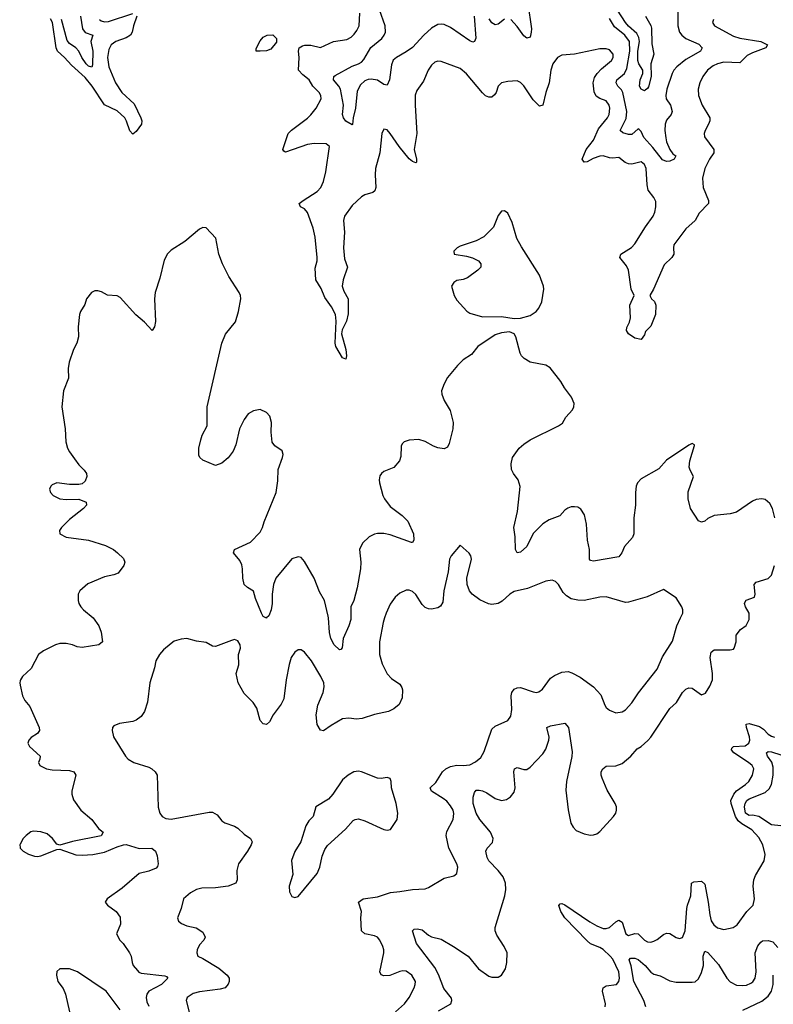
# Model space of a CAD drawing. Header units: inches. Extents: x 1954678 to 2060271, y 904822 to 1016299.
# Tile 26 of 256: x 1959997 to 1964742, y 937566 to 943768. Entities that reach past the tile are written whole.
import ezdxf

# ---------------------------------------------------------------- set-up
doc = ezdxf.new("R2010")
doc.units = ezdxf.units.IN
doc.header["$MEASUREMENT"] = 0
for name, color, linetype in [('B9953', 7, 'Continuous'), ('B9963', 7, 'Continuous'), ('B9964', 7, 'Continuous')]:
    doc.layers.add(name, color=color, linetype=linetype)

msp = doc.modelspace()

# ---------------------------------------------------------------- linework, layer by layer
at = {"layer": 'B9953', "color": 5, "elevation": 620}
for points in [[(1960000, 939603), (1959997.1, 939590), (1960000, 939577)], [(1960000, 938574.8), (1959997.3, 938570), (1960000, 938554)]]:
    msp.add_lwpolyline(points, dxfattribs=at)
at = {"layer": 'B9963', "color": 5}
for points, elevation in [([(1960459.3, 940000), (1960459.7, 939999.7), (1960495.3, 939950), (1960510.3, 939910), (1960518.4, 939850), (1960495.5, 939830), (1960390, 939814), (1960358, 939818), (1960330, 939830.9), (1960290, 939839.8), (1960250, 939838.3), (1960222.8, 939830), (1960147.2, 939792.8), (1960116.3, 939770), (1960070, 939680.9), (1960014.9, 939630), (1960001.6, 939610), (1960000, 939603)], 620), ([(1962294.4, 940000), (1962285.3, 939970), (1962262, 939850), (1962262.3, 939770), (1962278.3, 939710), (1962310, 939648.2), (1962337.5, 939617.5), (1962390, 939582), (1962402.6, 939562.6), (1962407.1, 939547.1), (1962404.2, 939495.8), (1962385.2, 939454.8), (1962352.9, 939427.1), (1962318.8, 939410), (1962230, 939391.3), (1962153.3, 939366.7), (1962118, 939362), (1962068.3, 939368.3), (1962030, 939364), (1961957.3, 939322.7), (1961910, 939289.3), (1961890, 939293.2), (1961870, 939329), (1961862.9, 939390), (1961873.3, 939450), (1961908.2, 939530), (1961913.9, 939566.1), (1961911.1, 939590), (1961893.5, 939630), (1961834.3, 939730), (1961790, 939783.7), (1961770, 939798), (1961750, 939798), (1961730, 939783.7), (1961707, 939750), (1961693.5, 939706.5), (1961674, 939610), (1961660.5, 939490), (1961642.8, 939457.2), (1961592.7, 939390), (1961570, 939345.2), (1961550, 939329.4), (1961530, 939333.6), (1961510, 939354.5), (1961490.7, 939430.7), (1961466.1, 939466.1), (1961410, 939522.9), (1961372.8, 939590), (1961359.6, 939650), (1961376.6, 939703.4), (1961374.7, 939770), (1961386.6, 939810), (1961385.4, 939830), (1961370, 939856.3), (1961350, 939863), (1961330, 939858.7), (1961230, 939819), (1961210, 939821.2), (1961170, 939845.2), (1961110, 939853.2), (1961050, 939869.4), (1961013.2, 939866.8), (1960970, 939853.2), (1960950, 939839.3), (1960901.7, 939798.3), (1960877.3, 939770), (1960854.8, 939730), (1960846.4, 939686.4), (1960817.1, 939590), (1960801.7, 939470), (1960783.7, 939410), (1960761.8, 939378.2), (1960730, 939355.6), (1960710, 939347.8), (1960626, 939334), (1960590, 939319.3), (1960582, 939310), (1960578.4, 939290), (1960588.5, 939250), (1960662.4, 939130), (1960680.5, 939110), (1960714.8, 939090), (1960810, 939058.9), (1960830, 939048.5), (1960850.4, 939030), (1960862.4, 939010), (1960867.9, 938807.9), (1960879.5, 938770), (1960893.4, 938750), (1960916.7, 938736.7), (1960950, 938731.5), (1961190, 938776.9), (1961210, 938776.9), (1961240.2, 938760.2), (1961270, 938722.4), (1961287.7, 938710), (1961350, 938689.2), (1961370, 938675.8), (1961410, 938638.5), (1961451.1, 938611.1), (1961460.3, 938590), (1961455.3, 938570), (1961431.6, 938530), (1961374.9, 938450), (1961363.6, 938410), (1961367.2, 938350), (1961357, 938330), (1961310, 938309.9), (1961230, 938300.5), (1961143, 938297), (1961111.2, 938288.8), (1961072.3, 938267.7), (1961029, 938231), (1961013.1, 938170), (1960990.4, 938110), (1960996.3, 938090), (1961014.9, 938074.9), (1961050, 938060.4), (1961108.1, 938048.1), (1961150, 938021), (1961164.9, 937990), (1961157.1, 937970), (1961130, 937940.9), (1961114.6, 937910), (1961112.2, 937890), (1961118, 937870), (1961150, 937854.9), (1961250, 937793.4), (1961302.4, 937750), (1961314.9, 937730), (1961316, 937710), (1961310, 937693.2), (1961290, 937669.7), (1961258.5, 937661.5), (1961130, 937645.4), (1961090, 937634), (1961050.6, 937610), (1961044.9, 937590), (1961075.1, 937475.1)], 640), ([(1961551.7, 940000), (1961550, 939998.3), (1961547, 940000)], 620), ([(1962081.7, 940000), (1962081.6, 939990), (1962069.3, 939950.7), (1962033.4, 939870), (1962027.9, 939812.1), (1962018.8, 939801.2), (1962010, 939799.5), (1961977.4, 939830), (1961956.8, 939870), (1961948.5, 939908.5), (1961940.2, 940000)], 620), ([(1962362, 937518), (1962418.9, 937570), (1962448.3, 937610), (1962481.3, 937670), (1962487.8, 937690), (1962488, 937710), (1962465.6, 937750), (1962430, 937774.8), (1962410, 937777.6), (1962390, 937772.9), (1962327.2, 937747.2), (1962290, 937744.5), (1962272, 937752), (1962265.1, 937770), (1962289.7, 937890), (1962289.7, 937910), (1962283.5, 937930), (1962265.1, 937970), (1962248.8, 937988.8), (1962230, 937997.6), (1962169.8, 938009.8), (1962148.9, 938028.9), (1962145, 938110), (1962148.4, 938150), (1962129.7, 938210), (1962159.3, 938230), (1962250, 938242.2), (1962331.4, 938271.4), (1962390, 938276), (1962470, 938290.2), (1962550, 938294), (1962570, 938301.6), (1962670, 938360.5), (1962730, 938374.8), (1962749.4, 938390.6), (1962755.6, 938430), (1962749.6, 938450), (1962698.5, 938550), (1962682.2, 938630), (1962685.6, 938654.4), (1962726.3, 938730), (1962731.2, 938768.8), (1962725.1, 938790), (1962710, 938817), (1962685.3, 938845.3), (1962663.5, 938863.5), (1962590, 938908.2), (1962582, 938930), (1962616.9, 938963.1), (1962658.4, 939030), (1962678.9, 939050), (1962710, 939065), (1962748.2, 939071.8), (1962790, 939069.3), (1962830, 939075.2), (1962866.7, 939093.3), (1962899.4, 939120.6), (1962920.9, 939159.1), (1962970, 939299.5), (1962990, 939317.2), (1963070, 939354.4), (1963090, 939380.7), (1963096.2, 939423.8), (1963092, 939510), (1963095.8, 939530), (1963110, 939550.4), (1963130, 939559.5), (1963150, 939561.7), (1963230, 939533.6), (1963250, 939530.2), (1963265.7, 939534.3), (1963288.1, 939551.9), (1963339.6, 939620.4), (1963363, 939637), (1963410, 939657.6), (1963450, 939663.1), (1963473.7, 939653.7), (1963525.8, 939625.8), (1963610, 939565.5), (1963655.8, 939515.8), (1963680.5, 939450), (1963690, 939434.8), (1963710, 939419.1), (1963750, 939403), (1963790, 939408.4), (1963810, 939420.5), (1963850, 939464), (1963893, 939527), (1964010, 939678), (1964044.9, 939755.1), (1964106.2, 939853.8), (1964134, 939950), (1964157.1, 940000)], 640), ([(1962634.5, 937525.5), (1962710.7, 937570), (1962718.3, 937590), (1962715.8, 937604.2), (1962666.7, 937666.7), (1962633, 937753), (1962610, 937797.1), (1962495.6, 937950), (1962469.3, 938030), (1962481.3, 938038.7), (1962498.7, 938041.3), (1962530, 938036), (1962570, 938001.5), (1962590, 937991.7), (1962650, 937976.1), (1962728.5, 937930), (1962820.3, 937870), (1962884.6, 937790), (1962950, 937744), (1962970, 937737.7), (1963010, 937736.5), (1963030.7, 937749.3), (1963056.4, 937790), (1963064, 937830), (1963065.1, 937890), (1963047.3, 937930), (1963001.8, 938001.8), (1962991, 938030), (1962989.7, 938049.7), (1963051, 938250), (1963056.9, 938290), (1963055.8, 938330), (1963041.7, 938370), (1963009.8, 938410), (1962951.3, 938470), (1962939.6, 938490), (1962932, 938530), (1962940.7, 938550), (1962973.9, 938586.1), (1962978.5, 938610), (1962961.9, 938650), (1962894.8, 938730), (1962870.4, 938770), (1962851.1, 938830), (1962851.2, 938870), (1962859.4, 938900.6), (1962870, 938914), (1962890, 938915.5), (1962910, 938911), (1962937.7, 938897.7), (1962990, 938861.8), (1963030, 938850.2), (1963062.8, 938857.2), (1963087.3, 938872.7), (1963110, 938901.6), (1963117, 938930), (1963107.8, 939030), (1963111.3, 939048.7), (1963130, 939056.9), (1963170, 939045.5), (1963190, 939046), (1963210, 939060.3), (1963290, 939144.2), (1963310, 939173.4), (1963328.7, 939230), (1963329.8, 939249.8), (1963316.2, 939310), (1963338.9, 939321.1), (1963430, 939338), (1963451.4, 939310), (1963476, 939156), (1963473.6, 939126.4), (1963439.2, 938970), (1963435.3, 938915.2), (1963450, 938792), (1963467.5, 938707.5), (1963480.9, 938680.9), (1963500.8, 938660.8), (1963550, 938639.5), (1963590, 938632), (1963610, 938634), (1963630, 938640.4), (1963650, 938654.9), (1963736, 938750), (1963749.3, 938770), (1963755.1, 938790), (1963754.5, 938810), (1963746.6, 938830), (1963694.8, 938914.8), (1963663.5, 938990), (1963657.2, 939010), (1963657.7, 939030), (1963668.3, 939050), (1963690, 939066), (1963750, 939068), (1963790, 939083.6), (1963844.2, 939130), (1963885, 939175), (1963910, 939190.3), (1963952.5, 939227.5), (1963971.1, 939248.9), (1964090, 939428.5), (1964132.7, 939467.3), (1964169.8, 939530), (1964190, 939550.3), (1964210, 939559.5), (1964230, 939556.4), (1964290, 939515.5), (1964314.5, 939525.5), (1964342.6, 939570), (1964358.7, 939610), (1964358.9, 939650), (1964343.1, 939750), (1964350, 939784), (1964370, 939798), (1964470, 939799.3), (1964490, 939804), (1964496, 939810), (1964507, 939850), (1964507.8, 939892.2), (1964534, 939926), (1964570, 939953), (1964589.7, 939990), (1964589.4, 940000)], 620), ([(1960000, 939577), (1960014.9, 939510), (1960030, 939480.7), (1960061.2, 939441.2), (1960120.4, 939310), (1960121.6, 939290), (1960110, 939272.7), (1960070, 939247), (1960054.9, 939230), (1960048.8, 939210), (1960058.9, 939190), (1960125.5, 939130), (1960124, 939110), (1960114.8, 939090), (1960124, 939070), (1960166, 939050), (1960202.2, 939042.2), (1960310, 939038.6), (1960338, 939030), (1960350.3, 939010), (1960324.9, 938910), (1960324.9, 938890), (1960335, 938855), (1960381.1, 938790), (1960450.4, 938730), (1960493.8, 938673.8), (1960522.8, 938650), (1960510, 938627.6), (1960329, 938591), (1960250, 938568), (1960230, 938574), (1960204.5, 938610), (1960170, 938639.7), (1960130, 938652.4), (1960083.6, 938656.4), (1960067.4, 938652.6), (1960037.1, 938630), (1960019.3, 938610), (1960000, 938574.8)], 620), ([(1963683, 937550), (1963685.9, 937570), (1963667, 937650), (1963669.9, 937670.1), (1963690, 937682.2), (1963754, 937690), (1963769.8, 937710), (1963772.5, 937730), (1963769.8, 937770), (1963730.9, 937850), (1963715.2, 937870), (1963670, 937911.4), (1963650, 937923.6), (1963590, 937946.6), (1963570, 937965), (1963429.9, 938110), (1963403.2, 938150), (1963391.7, 938188.3), (1963400.4, 938199.6), (1963410, 938201.1), (1963430, 938191.8), (1963586.4, 938086.4), (1963630, 938061), (1963670, 938044.7), (1963690, 938043.5), (1963710, 938049.4), (1963750, 938086.4), (1963770, 938096.5), (1963790, 938083.1), (1963812.2, 938010), (1963830, 937999.7), (1963870, 938013), (1963890, 938009.2), (1963930, 937970.2), (1963950, 937960.2), (1963970, 937957.8), (1963990, 937963.9), (1964010, 937973.8), (1964050, 938005.2), (1964070, 938014), (1964090, 938011.7), (1964130, 937986.7), (1964150, 937980.4), (1964170, 937987.7), (1964187.7, 938030), (1964197.7, 938170), (1964200.5, 938190), (1964222.1, 938250), (1964226.3, 938330), (1964242.2, 938337.8), (1964290, 938341.1), (1964310, 938322.8), (1964332.5, 938210), (1964341, 938130), (1964351.3, 938091.3), (1964366.7, 938066.7), (1964390, 938047.1), (1964430, 938038.2), (1964489.8, 938050.2), (1964514, 938066), (1964575.8, 938150), (1964614.5, 938190), (1964622.2, 938230), (1964615.3, 938310), (1964618, 938350), (1964630, 938378), (1964684.5, 938470), (1964690.7, 938510), (1964674.7, 938570), (1964650, 938616.8), (1964605.4, 938665.4), (1964543.2, 938703.2), (1964521.4, 938721.4), (1964504.5, 938750), (1964477.2, 938830), (1964474.8, 938850), (1964492.9, 938890), (1964509.8, 938910), (1964566.5, 938950), (1964586.5, 938970), (1964609.9, 939010), (1964618, 939050), (1964609, 939070), (1964585.8, 939090), (1964494.1, 939150), (1964479.1, 939170), (1964481.4, 939178.6), (1964490.7, 939189.3), (1964565.1, 939194.9), (1964588.3, 939211.7), (1964593.4, 939230), (1964592.5, 939250), (1964572.4, 939310), (1964570, 939330.4), (1964590, 939334), (1964655.6, 939315.6), (1964679.5, 939299.5), (1964710, 939267.4), (1964730, 939254.8), (1964750, 939248.9)], 580), ([(1964788.8, 938691.2), (1964730, 938697.2), (1964650, 938748.6), (1964610, 938757.7), (1964590, 938754.4), (1964565.9, 938770), (1964560.6, 938810), (1964563.6, 938830), (1964575.3, 938850), (1964590, 938860.1), (1964690, 938899.4), (1964716.3, 938923.7), (1964729.2, 938950), (1964740.7, 939010), (1964740.6, 939060.6), (1964731.5, 939091.5), (1964704.8, 939130), (1964697.7, 939150), (1964710, 939158), (1964730, 939156), (1964790, 939137)], 560), ([(1960000, 938554), (1960000.7, 938550), (1960018.8, 938530), (1960052, 938512), (1960090, 938499.5), (1960110, 938497.6), (1960130, 938501.3), (1960230, 938541), (1960250, 938542.8), (1960350, 938507.4), (1960390, 938504.9), (1960458, 938510), (1960530, 938524.9), (1960610, 938559), (1960650, 938571.4), (1960667.6, 938572.4), (1960748.2, 938548.2), (1960830, 938550.1), (1960851.6, 938531.6), (1960861.9, 938501.9), (1960869.5, 938450.5), (1960865.6, 938434.4), (1960856.6, 938423.4), (1960810, 938405.7), (1960749.2, 938390), (1960641.3, 938298.7), (1960547.3, 938230), (1960534.8, 938210), (1960550.7, 938190), (1960604.9, 938150), (1960630, 938116), (1960632.7, 938070), (1960607, 938010), (1960627.4, 937970), (1960648.5, 937948.5), (1960688.7, 937890), (1960699.5, 937870), (1960704.4, 937830), (1960712.2, 937810), (1960738.2, 937778.2), (1960747.7, 937767.7), (1960762.5, 937762.5), (1960910, 937745.5), (1960921.4, 937741.4), (1960930.2, 937730.2), (1960889.1, 937690), (1960809.2, 937650), (1960797.2, 937630), (1960794, 937610), (1960798.3, 937581.7), (1960810, 937554)], 620), ([(1963938.2, 937550), (1963926.9, 937590), (1963863.2, 937710), (1963847.5, 937807.5), (1963834, 937846), (1963842.8, 937857.2), (1963870, 937857.7), (1963890, 937849.4), (1963935.4, 937810), (1963970, 937767.6), (1963990, 937756), (1964030, 937746.5), (1964090, 937713.6), (1964130, 937704.7), (1964230, 937704.6), (1964250, 937708.7), (1964270, 937726), (1964290, 937767), (1964301.1, 937810), (1964299.8, 937870), (1964310, 937901.3), (1964330, 937892.7), (1964397.2, 937817.2), (1964450, 937731.6), (1964470, 937706.7), (1964510, 937687.2), (1964550, 937684), (1964572.8, 937687.2), (1964600.9, 937699.1), (1964612.2, 937707.8), (1964626.4, 937730), (1964633.3, 937770), (1964628.4, 937890), (1964644.6, 937935.4), (1964662.1, 937957.9), (1964674.6, 937965.4), (1964710, 937968.1), (1964738.8, 937958.8), (1964770, 937924.9)], 560), ([(1960630.5, 937530.5), (1960542, 937650), (1960360.6, 937770), (1960310, 937789.9), (1960250, 937790.6), (1960230, 937771.8), (1960228.4, 937750), (1960237.5, 937710), (1960270, 937666), (1960286.2, 937630), (1960310, 937518)], 620), ([(1964550, 937530.2), (1964670, 937585.4), (1964710, 937616.6), (1964730.3, 937649.7), (1964739.7, 937690), (1964741.7, 937750)], 540)]:
    msp.add_lwpolyline(points, dxfattribs=dict(at, elevation=elevation))
at = {"layer": 'B9963', "color": 5, "elevation": 660}
msp.add_lwpolyline([(1962130, 939035.1), (1962101, 939030), (1962064, 939010), (1962030, 938980.9), (1961968.4, 938890), (1961941.2, 938858.8), (1961861, 938810), (1961844, 938750), (1961818.3, 938721.7), (1961798, 938690), (1961766, 938590), (1961730, 938528.7), (1961708.6, 938471.4), (1961716.1, 938383.9), (1961694, 938310), (1961694.8, 938274.8), (1961710, 938246), (1961730, 938238), (1961750, 938246), (1961869.5, 938390), (1961887.3, 938430), (1961900.8, 938499.2), (1961918.3, 938541.7), (1961934.1, 938565.9), (1962049.2, 938670), (1962097, 938723), (1962110, 938730.7), (1962130, 938733.4), (1962170, 938722), (1962290, 938667.3), (1962310, 938662.8), (1962332.3, 938667.7), (1962372.7, 938730), (1962378, 938770), (1962367.3, 938830), (1962337.6, 938930), (1962335.6, 938970), (1962329.3, 938989.3), (1962310, 938995.1), (1962272.5, 938987.5), (1962250.4, 938989.6), (1962150, 939031.3)], close=True, dxfattribs=at)
at = {"layer": 'B9964', "color": 5}
for points, elevation in [([(1963196.9, 943870), (1963218.8, 943710), (1963218.1, 943690), (1963210, 943657.6), (1963190, 943651), (1963170, 943666.8), (1963130, 943725), (1963090, 943768.8)], 560), ([(1963936.9, 943790), (1963970.8, 943730.8), (1963975.3, 943715.3), (1963976.6, 943616.6), (1963988.4, 943550), (1963970.1, 943490), (1963972.2, 943410), (1963955.1, 943344.9), (1963950, 943334.5), (1963935.8, 943324.2), (1963930, 943320.7), (1963910, 943329.3), (1963899.7, 943350), (1963903.1, 943390), (1963920.8, 943430), (1963919.8, 943450), (1963894.9, 943490), (1963889.2, 943510), (1963888.1, 943570), (1963899.5, 943630), (1963896, 943656), (1963881.8, 943681.8), (1963830, 943727), (1963811.6, 943750), (1963734.2, 943870)], 540), ([(1960735, 943790), (1960712.7, 943730), (1960705.7, 943690), (1960694.7, 943670), (1960667.3, 943652.7), (1960602, 943630), (1960572.1, 943610), (1960559, 943581), (1960550.1, 943530), (1960559.3, 943470), (1960600.1, 943370), (1960640.8, 943310), (1960718.3, 943238.3), (1960760.1, 943150), (1960766.1, 943130), (1960764.6, 943110), (1960730, 943063.5), (1960710, 943046.3), (1960690, 943067.3), (1960669.4, 943129.4), (1960658, 943150), (1960610, 943193.3), (1960530.9, 943230.9), (1960453, 943350), (1960410, 943403.2), (1960322.4, 943482.4), (1960279.5, 943530), (1960235, 943570), (1960226.7, 943590), (1960204.3, 943750), (1960190, 943773.1)], 580), ([(1960379.8, 943790), (1960391.6, 943710), (1960410, 943687.2), (1960457.6, 943670), (1960445.5, 943630), (1960456.9, 943570), (1960456.2, 943483.8), (1960452, 943468), (1960430, 943474.9), (1960415.4, 943490), (1960388, 943530), (1960369.4, 943570), (1960350.5, 943590.5), (1960310, 943617.7), (1960296.2, 943636.2), (1960261, 943770)], 560), ([(1960499.7, 943770), (1960510, 943760.2), (1960530, 943754.3), (1960556, 943756), (1960710, 943807.1)], 580), ([(1964364.4, 943770), (1964358.4, 943750), (1964370.4, 943730), (1964490, 943663.2), (1964530, 943651.5), (1964662.8, 943630), (1964704, 943610), (1964694, 943590), (1964610, 943559.4), (1964577.9, 943542.1), (1964530, 943497.1), (1964430, 943500.8), (1964390, 943490.5), (1964363.2, 943476.8), (1964328, 943450), (1964298.6, 943410), (1964278.2, 943370), (1964268.2, 943330), (1964270.2, 943290), (1964294.7, 943230), (1964342.3, 943150), (1964341.5, 943130), (1964334, 943110), (1964311.8, 943070), (1964307.2, 943050), (1964308.9, 943030), (1964368.1, 942950), (1964366.2, 942930), (1964339.1, 942890), (1964310.2, 942830), (1964295.5, 942770), (1964299.7, 942710), (1964333.4, 942630), (1964332.8, 942610), (1964275.5, 942550), (1964250, 942503.9), (1964190.2, 942450), (1964115.8, 942350), (1964112.6, 942330), (1964115.6, 942290), (1964102.6, 942270), (1964055.5, 942224.5), (1963986.6, 942070), (1963964, 942030), (1963974.7, 942010), (1963992.6, 941992.6), (1964002.5, 941970), (1964000.7, 941910), (1963970, 941837.2), (1963936.8, 941803.2), (1963930, 941783.7), (1963910, 941753.2), (1963870, 941761.2), (1963830, 941788.2), (1963817.7, 941810), (1963820.4, 941830), (1963836.4, 941863.6), (1963842.8, 941890), (1963838.5, 941970), (1963866, 942030), (1963846.8, 942070), (1963829.9, 942190), (1963817.1, 942217.1), (1963775.8, 942270), (1963781.6, 942290), (1963847.9, 942332.1), (1963870, 942355.2), (1963936.6, 942463.4), (1963984.6, 942530), (1963994.9, 942554.9), (1964002.8, 942590), (1964002, 942622), (1963990, 942647.6), (1963954.3, 942694.3), (1963947.6, 942727.6), (1963941.2, 942830), (1963930, 942856.3), (1963910, 942872.1), (1963850, 942858.8), (1963830, 942860.5), (1963809.4, 942869.4), (1963770, 942900.9), (1963730, 942895.2), (1963710, 942896.8), (1963670.9, 942910.9), (1963650, 942908.8), (1963606.8, 942893.2), (1963570, 942873.6), (1963550, 942869.8), (1963537.6, 942890), (1963563.2, 942950), (1963609.9, 943010), (1963640.4, 943079.6), (1963698, 943150), (1963708.8, 943170), (1963712.3, 943210), (1963708.6, 943230), (1963690, 943256), (1963650, 943270.9), (1963626.6, 943286.6), (1963613.6, 943313.6), (1963606.6, 943370), (1963616.4, 943403.6), (1963632.7, 943430), (1963660.6, 943459.4), (1963722, 943510), (1963733.5, 943530), (1963733.7, 943550), (1963710, 943577.7), (1963690, 943585.1), (1963650, 943585.3), (1963490, 943550.9), (1963410, 943544.2), (1963383, 943530), (1963353.7, 943490), (1963340.3, 943450), (1963330.2, 943370), (1963309.4, 943310), (1963290.2, 943229.8), (1963270, 943223), (1963230, 943263.5), (1963170, 943351.5), (1963150, 943372), (1963130, 943382.9), (1963070, 943378.9), (1963030, 943369.6), (1963010.2, 943349.8), (1962996.9, 943310), (1962985.9, 943294.1), (1962970, 943280.4), (1962950, 943279.4), (1962930, 943288.2), (1962910, 943308.1), (1962810, 943427.1), (1962770, 943460.5), (1962650, 943504.7), (1962630, 943506), (1962610, 943499.6), (1962590, 943482), (1962568.5, 943450), (1962539.9, 943380.1), (1962497.5, 943322.5), (1962487.7, 943292.3), (1962487, 943230), (1962497.6, 943050), (1962480.9, 942950), (1962494.7, 942890), (1962494.9, 942870), (1962490, 942866), (1962470, 942874.3), (1962450, 942892.4), (1962387.1, 942970), (1962330, 943051.5), (1962310, 943073.6), (1962290, 943078), (1962277, 943050), (1962264.6, 942930), (1962237.8, 942830), (1962234.8, 942790), (1962238.9, 942710), (1962233.6, 942690), (1962221, 942679), (1962170, 942665.1), (1962150, 942652.9), (1962090, 942598.5), (1962041.6, 942530), (1962035.9, 942504.1), (1962041.3, 942430), (1962035.5, 942330), (1962042.5, 942262.5), (1962060.7, 942210), (1962033.2, 942130), (1962028, 942090), (1962037, 942057), (1962066, 942010), (1962064.1, 941915.9), (1962054.9, 941870), (1962026.5, 941813.5), (1962023.7, 941790), (1962050.2, 941689.8), (1962054, 941650), (1962050, 941629), (1962030, 941638), (1961987.4, 941710), (1961983.8, 941730), (1961988.7, 941870), (1961984.7, 941910), (1961960, 941960), (1961918.7, 942018.7), (1961894, 942074), (1961861, 942130), (1961858, 942202), (1961870.8, 942249.2), (1961870.8, 942269.2), (1961857.9, 942397.9), (1961845.6, 942454.4), (1961810, 942554.5), (1961790, 942577.4), (1961765.6, 942590), (1961757.4, 942610), (1961781.5, 942630), (1961870, 942686.3), (1961892.6, 942710), (1961910, 942748.5), (1961923.7, 942810), (1961947, 942970), (1961926.6, 942986.6), (1961850, 942988.7), (1961810, 942981.2), (1961670, 942934.5), (1961660.1, 942940.1), (1961654.5, 942950), (1961686.6, 943050), (1961707.9, 943072.1), (1961810, 943147.6), (1961830, 943168.3), (1961863.7, 943210), (1961894.2, 943270), (1961892.9, 943290), (1961882.8, 943310), (1961842.5, 943350), (1961819.7, 943390), (1961779.7, 943419.7), (1961752.8, 943450), (1961756.2, 943530), (1961753.2, 943570), (1961757.2, 943590), (1961776.9, 943603.1), (1961792.8, 943607.2), (1961830, 943606.5), (1961890, 943593), (1961973.2, 943630), (1962056.6, 943643.4), (1962083.1, 943656.9), (1962103.6, 943676.4), (1962120.3, 943699.7), (1962133.6, 943730), (1962138.8, 943810)], 580), ([(1962858.3, 943790), (1962868.8, 943651.2), (1962860.7, 943630), (1962850, 943625.4), (1962830, 943634.8), (1962710, 943719.4), (1962670, 943737), (1962650, 943740.2), (1962630, 943737.3), (1962590, 943715.3), (1962540.7, 943670), (1962470, 943593.7), (1962430, 943564.5), (1962368.8, 943530), (1962347.7, 943512.3), (1962337, 943483), (1962325.5, 943390), (1962310, 943355.1), (1962290, 943359.7), (1962250, 943386.3), (1962210, 943393.9), (1962190, 943391.2), (1962170, 943382.3), (1962141.9, 943358.1), (1962122.3, 943317.7), (1962112, 943210), (1962096.8, 943150), (1962092.9, 943107.1), (1962090, 943105.6), (1962050, 943128.8), (1962035.4, 943150), (1962029.6, 943170), (1962035.1, 943230), (1962016.1, 943330), (1962006.5, 943350), (1961972.2, 943390), (1961974.7, 943410), (1961983.7, 943416.3), (1962090, 943475.5), (1962131.1, 943488.9), (1962150, 943499.8), (1962163.8, 943516.2), (1962207.9, 943592.1), (1962277, 943650), (1962292, 943670), (1962299.5, 943690), (1962297.5, 943730), (1962261.8, 943830)], 560), ([(1964139.5, 943830), (1964140.2, 943730), (1964151.4, 943690), (1964166.3, 943670), (1964191.7, 943650), (1964272.9, 943612.9), (1964294.6, 943590), (1964283.1, 943570), (1964190, 943517), (1964133.5, 943470), (1964116.3, 943450), (1964104.3, 943430), (1964071.6, 943330), (1964064.1, 943290), (1964066.6, 943270), (1964093.7, 943230), (1964104.6, 943190), (1964098, 943170), (1964070, 943134), (1964061.8, 943110), (1964058.9, 943070), (1964064.6, 943024.6), (1964070, 942998), (1964090.9, 942950.9), (1964110, 942923), (1964127.3, 942910), (1964117.1, 942890), (1964090, 942876.5), (1964070, 942875), (1964045, 942885), (1963983.4, 942963.4), (1963925.7, 943025.7), (1963910, 943062.9), (1963896.9, 943076.9), (1963890, 943079.8), (1963850, 943045.1), (1963830, 943044.8), (1963794.7, 943054.7), (1963777.4, 943070), (1963814.2, 943145.8), (1963820.1, 943190), (1963795.3, 943310), (1963786.8, 943326.8), (1963763.4, 943350), (1963751.3, 943370), (1963757, 943390), (1963804, 943430), (1963819.8, 943460.2), (1963837.6, 943570), (1963836.6, 943630), (1963806.6, 943670), (1963742.1, 943722.1), (1963710, 943776.2)], 560), ([(1963050, 943770.9), (1963010, 943739.7), (1962990, 943736.3), (1962970, 943747.8), (1962952.6, 943772.6)], 560), ([(1961547, 940000), (1961530, 940009.7), (1961519.3, 940030), (1961482.1, 940122.1), (1961470, 940169.4), (1961431, 940191), (1961411.1, 940211.1), (1961401.7, 940250), (1961400.4, 940310), (1961395.2, 940335.2), (1961382, 940362), (1961342.7, 940410), (1961349.3, 940430), (1961450, 940477.3), (1961510, 940540.9), (1961525.8, 940570), (1961535.6, 940604.4), (1961611.3, 940790), (1961622.8, 940862.8), (1961624.8, 940935.2), (1961652.6, 941010), (1961655.8, 941030), (1961650, 941052), (1961603.3, 941083.3), (1961587.2, 941107.3), (1961580.4, 941170), (1961582.6, 941230), (1961570.9, 941270.9), (1961550, 941293), (1961510, 941312.3), (1961470, 941304.8), (1961434.7, 941285.3), (1961410, 941249.5), (1961381.5, 941190), (1961357.3, 941090), (1961340.3, 941050), (1961310, 941007.3), (1961270, 940974), (1961230, 940959), (1961150, 940994.5), (1961131.2, 941011.2), (1961125.1, 941025.1), (1961125.1, 941070), (1961137.6, 941122.4), (1961146.6, 941150), (1961177.2, 941210), (1961178.3, 941330), (1961269.6, 941730), (1961292.7, 941787.3), (1961355.8, 941864.2), (1961375.3, 941930), (1961388.3, 942010), (1961388, 942030), (1961378.7, 942050), (1961314.7, 942150), (1961274.5, 942230), (1961251.7, 942291.7), (1961230.9, 942390.9), (1961170, 942457.2), (1961150, 942459), (1961130, 942449.2), (1961036, 942370), (1960950, 942317.2), (1960926.9, 942293.1), (1960906, 942254), (1960879.4, 942140.6), (1960850.3, 942050), (1960844.9, 942010), (1960852.5, 941867.5), (1960846.4, 941833.6), (1960830.8, 941809.2), (1960782.5, 941862.5), (1960727.9, 941907.9), (1960630, 942019), (1960610, 942029.2), (1960550, 942033.2), (1960513.1, 942053.1), (1960490, 942059.5), (1960470, 942059.5), (1960450, 942049.4), (1960418, 942010), (1960406.6, 941973.4), (1960379.1, 941930), (1960373, 941910), (1960366, 941834), (1960367.4, 941770), (1960356.5, 941730), (1960336.5, 941690), (1960308.7, 941610), (1960303.1, 941570), (1960303.7, 941510), (1960272.8, 941430), (1960263.1, 941330), (1960283.1, 941190), (1960286.5, 941110), (1960299, 941070), (1960310, 941046.4), (1960341.3, 941001.3), (1960370, 940964), (1960404, 940930), (1960417.3, 940910), (1960420.7, 940890), (1960410, 940862), (1960390, 940844), (1960370, 940839.3), (1960310, 940840.7), (1960230, 940851.1), (1960202, 940838), (1960193.4, 940830), (1960185.5, 940810), (1960190.5, 940790), (1960207.7, 940770), (1960250, 940750.4), (1960290, 940745.7), (1960368.5, 940748.5), (1960416, 940730), (1960417.3, 940710), (1960399.3, 940690), (1960310, 940620.5), (1960260.5, 940570), (1960247.7, 940550), (1960250.7, 940530), (1960290, 940507.7), (1960430, 940489.2), (1960536.4, 940456.4), (1960587.7, 940430), (1960613, 940410), (1960650, 940373.4), (1960659.5, 940350), (1960653.7, 940330), (1960617.8, 940282.2), (1960590, 940271.1), (1960530, 940258.3), (1960426, 940214), (1960375.5, 940170), (1960364.4, 940150), (1960365.7, 940110), (1960370.4, 940090), (1960382.6, 940070), (1960398.7, 940050), (1960459.3, 940000)], 620), ([(1964751.3, 940631.3), (1964736.3, 940690), (1964720.5, 940720.5), (1964690, 940746), (1964670, 940749.4), (1964633.7, 940746.3), (1964610, 940736), (1964510, 940665.6), (1964470, 940656.3), (1964370, 940645.1), (1964330, 940625.1), (1964310, 940609.6), (1964290, 940602.9), (1964270, 940611.8), (1964220.4, 940690), (1964205.8, 940750), (1964206.6, 940793.4), (1964239.3, 940890), (1964217.2, 940930), (1964212.3, 940950), (1964216.9, 940990), (1964246, 941086), (1964246, 941090), (1964230, 941098), (1964210, 941089), (1964070, 940993.6), (1964021.8, 940938.2), (1963910, 940875.8), (1963887.2, 940850), (1963878.9, 940830), (1963874, 940790), (1963874, 940710), (1963864.4, 940630), (1963864, 940530), (1963854.1, 940505.9), (1963805.7, 940450), (1963788.7, 940410), (1963770, 940383.6), (1963610, 940356.9), (1963590, 940362), (1963585.1, 940370), (1963584.4, 940430), (1963572.1, 940490), (1963566.2, 940590), (1963553.3, 940650), (1963530, 940685.6), (1963510, 940696.9), (1963490, 940700.5), (1963470, 940699.6), (1963448.8, 940691.2), (1963430, 940678), (1963397.2, 940642.8), (1963330, 940618.7), (1963290, 940591.5), (1963230, 940532), (1963190.3, 940450), (1963150, 940414), (1963129.7, 940409.7), (1963119.2, 940430), (1963117, 940510), (1963108.1, 940570), (1963130.6, 940669.4), (1963148.2, 940828.2), (1963136.2, 940870), (1963105.1, 940910), (1963094, 940934), (1963091.1, 940970), (1963099.7, 941010), (1963141, 941070), (1963170, 941094.9), (1963210, 941120.8), (1963389.3, 941210), (1963413.5, 941226.5), (1963436.3, 941263.7), (1963478, 941310), (1963486.6, 941330), (1963487, 941350), (1963471.1, 941391.1), (1963427, 941450), (1963404.5, 941490), (1963335.8, 941575.8), (1963310, 941591.6), (1963210.8, 941610.8), (1963173.5, 941633.5), (1963156.9, 941650), (1963147.6, 941667.6), (1963120.9, 941770), (1963110, 941789), (1963080.9, 941800.9), (1963030, 941796.3), (1962990, 941782.4), (1962881.6, 941710), (1962841.2, 941658.8), (1962790, 941624.5), (1962753.4, 941590), (1962690, 941513.2), (1962670, 941474), (1962653, 941430), (1962654.4, 941410), (1962668.7, 941370), (1962706.2, 941306.2), (1962725.4, 941230), (1962724.2, 941190), (1962700.8, 941099.2), (1962690, 941075.1), (1962670, 941064.2), (1962630, 941071.1), (1962601.8, 941081.8), (1962550, 941112), (1962510, 941124.4), (1962450, 941119.6), (1962418, 941110), (1962404.4, 941095.6), (1962399.3, 941080.7), (1962396.1, 941016.1), (1962388.2, 940990), (1962352.3, 940947.7), (1962290, 940922.4), (1962274.9, 940910), (1962265.3, 940894.8), (1962259.5, 940870), (1962261.3, 940850), (1962284.2, 940770), (1962294.6, 940750), (1962330, 940702.6), (1962405.3, 940645.3), (1962440.3, 940610), (1962475.6, 940530), (1962479.5, 940490), (1962470, 940475.1), (1962464.5, 940475.5), (1962330, 940523.7), (1962290, 940531.8), (1962250, 940531.8), (1962230, 940527.4), (1962196.4, 940510), (1962155.3, 940470), (1962135.8, 940430), (1962144.6, 940350), (1962142.8, 940310), (1962121.5, 940190), (1962099.7, 940110), (1962082.3, 940070), (1962081.7, 940000)], 620), ([(1964157.1, 940000), (1964171, 940030), (1964172.8, 940050), (1964166, 940070), (1964130, 940126), (1964050, 940179), (1963946.5, 940133.5), (1963830, 940099.7), (1963810, 940098), (1963690, 940133.1), (1963649.2, 940130.8), (1963550.2, 940109.8), (1963510, 940112), (1963470, 940120.8), (1963438.9, 940138.9), (1963419.5, 940159.5), (1963390, 940211.3), (1963370, 940229.7), (1963350, 940237.4), (1963310, 940231.1), (1963194.2, 940185.8), (1963110, 940166.9), (1963083.1, 940150), (1963034.3, 940105.7), (1963008.6, 940091.4), (1962970, 940084), (1962947.9, 940087.9), (1962893.7, 940113.7), (1962845.6, 940150), (1962828.3, 940170), (1962815.1, 940210), (1962812.4, 940250), (1962840.7, 940370), (1962838, 940390), (1962827.2, 940407.2), (1962770, 940458), (1962713.4, 940390), (1962703.8, 940370), (1962694, 940290), (1962667, 940170), (1962660.6, 940099.4), (1962646.5, 940073.5), (1962630, 940063.5), (1962590, 940055.4), (1962570, 940057.4), (1962550, 940066.3), (1962530, 940084.2), (1962490, 940147.3), (1962470, 940166), (1962450, 940174.3), (1962430, 940175.4), (1962390, 940156.3), (1962361.3, 940130), (1962330, 940087), (1962303.6, 940030), (1962294.4, 940000)], 640), ([(1961940.2, 940000), (1961939.3, 940010), (1961915.3, 940110), (1961884.1, 940164.1), (1961850, 940249.6), (1961790, 940354.5), (1961770, 940379.6), (1961750, 940385.4), (1961710, 940372.1), (1961609.5, 940250), (1961594.4, 940210), (1961587.2, 940150), (1961586.5, 940090), (1961579.7, 940050), (1961566, 940014), (1961551.7, 940000)], 620), ([(1964589.4, 940000), (1964588.7, 940030), (1964566.3, 940070), (1964559.4, 940090), (1964562, 940098), (1964570, 940111), (1964623, 940130), (1964628.4, 940150), (1964622, 940210), (1964634.1, 940225.9), (1964710, 940249.1), (1964729.7, 940270), (1964749.8, 940330)], 620)]:
    msp.add_lwpolyline(points, dxfattribs=dict(at, elevation=elevation))
for points, elevation in [([(1961510, 943569.7), (1961485.2, 943570), (1961485.6, 943585.6), (1961510, 943635.5), (1961530, 943658), (1961555.3, 943670), (1961590, 943672.2), (1961614, 943650), (1961613.4, 943626.6), (1961577.5, 943582.5), (1961550, 943572.7)], 580), ([(1963050, 942564), (1963030, 942562), (1963010, 942535.3), (1962979.3, 942460.7), (1962919.6, 942400.4), (1962870, 942375.6), (1962770, 942340.9), (1962751, 942330), (1962731, 942310), (1962732, 942290), (1962810, 942279.1), (1962848.1, 942268.1), (1962884.7, 942250), (1962901, 942230), (1962901, 942210), (1962881, 942190), (1962817.3, 942142.7), (1962790, 942131.1), (1962750, 942124.7), (1962730, 942113), (1962715.8, 942090), (1962732.2, 942030), (1962750, 942002), (1962811.5, 941931.5), (1962830, 941918.7), (1962910, 941896), (1963030, 941897.4), (1963110, 941884.9), (1963150, 941887.3), (1963210, 941903.8), (1963249.3, 941930), (1963264.5, 941950), (1963283.6, 941990), (1963296.3, 942070), (1963295.4, 942090), (1963270, 942158), (1963156.4, 942336.4), (1963127.3, 942390), (1963097, 942490), (1963070, 942548.7)], 620)]:
    msp.add_lwpolyline(points, close=True, dxfattribs=dict(at, elevation=elevation))

doc.saveas('drawing.dxf')
